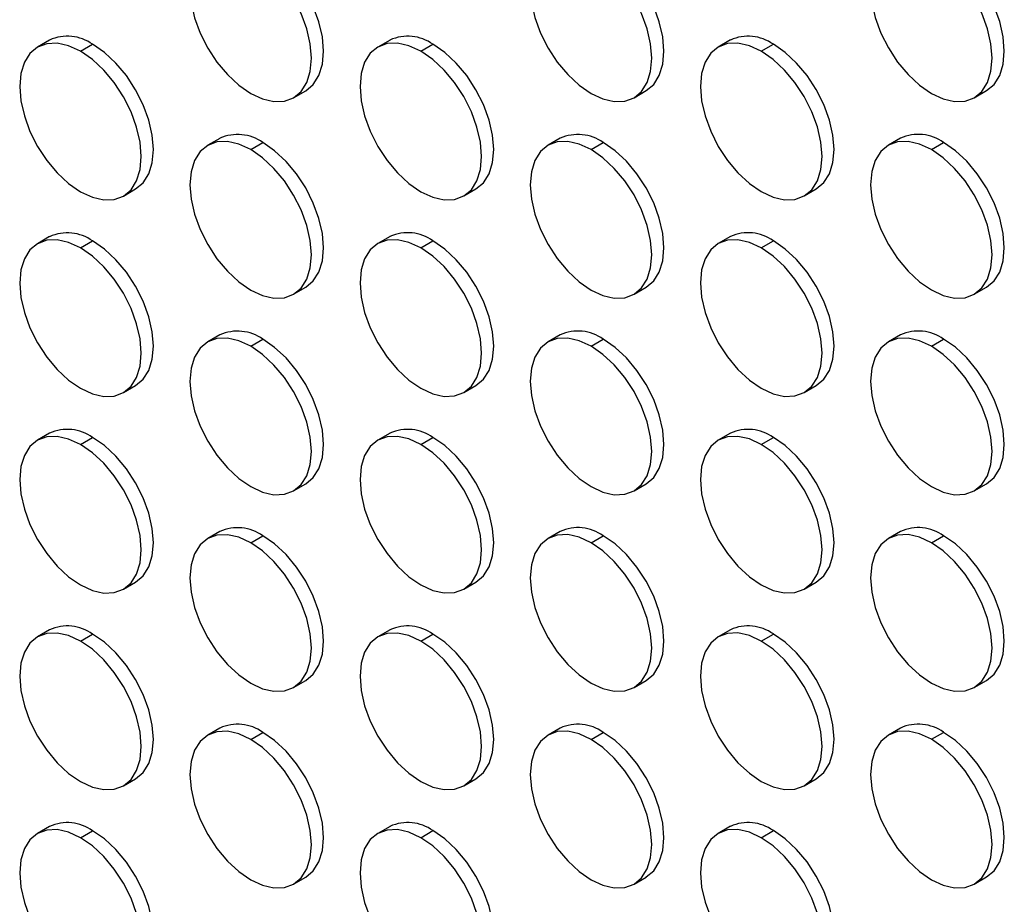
# Model space of a CAD drawing. Header units: millimetres. Extents: x 0 to 2794, y 0 to 2159.
# Tile 31 of 44: x 2306 to 2420, y 1506 to 1609. Entities that reach past the tile are written whole.
import ezdxf

# ---------------------------------------------------------------- set-up
doc = ezdxf.new("R2010")
doc.units = ezdxf.units.MM
doc.header["$LTSCALE"] = 10

msp = doc.modelspace()

# ---------------------------------------------------------------- linework, layer by layer
for p, q in [((2309.3, 1606.99), (2307.89, 1606.17)), ((2312.89, 1605.68), (2314.3, 1606.5)), ((2348.9, 1606.99), (2347.49, 1606.18)), ((2352.49, 1605.68), (2353.9, 1606.5)), ((2388.5, 1607), (2387.09, 1606.18)), ((2392.08, 1605.69), (2393.5, 1606.5)), ((2337.69, 1600.29), (2339.1, 1601.1)), ((2377.29, 1600.29), (2378.7, 1601.11)), ((2416.88, 1600.29), (2418.3, 1601.11)), ((2329.1, 1595.56), (2327.69, 1594.75)), ((2332.69, 1594.25), (2334.1, 1595.07)), ((2368.7, 1595.57), (2367.29, 1594.75)), ((2372.29, 1594.25), (2373.7, 1595.07)), ((2408.3, 1595.57), (2406.88, 1594.75)), ((2411.88, 1594.26), (2413.3, 1595.07)), ((2317.89, 1588.85), (2319.3, 1589.67)), ((2357.49, 1588.86), (2358.9, 1589.67)), ((2397.08, 1588.86), (2398.5, 1589.68)), ((2309.3, 1584.13), (2307.89, 1583.31)), ((2312.89, 1582.82), (2314.3, 1583.63)), ((2348.9, 1584.13), (2347.49, 1583.32)), ((2352.49, 1582.82), (2353.9, 1583.64)), ((2388.5, 1584.14), (2387.09, 1583.32)), ((2392.08, 1582.82), (2393.5, 1583.64)), ((2337.69, 1577.42), (2339.1, 1578.24)), ((2377.29, 1577.43), (2378.7, 1578.24)), ((2416.88, 1577.43), (2418.3, 1578.25)), ((2329.1, 1572.7), (2327.69, 1571.88)), ((2332.69, 1571.39), (2334.1, 1572.2)), ((2368.7, 1572.7), (2367.29, 1571.89)), ((2372.29, 1571.39), (2373.7, 1572.21)), ((2408.3, 1572.71), (2406.88, 1571.89)), ((2411.88, 1571.39), (2413.3, 1572.21)), ((2317.89, 1565.99), (2319.3, 1566.81)), ((2357.49, 1565.99), (2358.9, 1566.81)), ((2397.08, 1566), (2398.5, 1566.81)), ((2309.3, 1561.26), (2307.89, 1560.45)), ((2312.89, 1559.95), (2314.3, 1560.77)), ((2348.9, 1561.27), (2347.49, 1560.45)), ((2352.49, 1559.96), (2353.9, 1560.77)), ((2388.5, 1561.27), (2387.09, 1560.46)), ((2392.08, 1559.96), (2393.5, 1560.78)), ((2337.69, 1554.56), (2339.1, 1555.38)), ((2377.29, 1554.56), (2378.7, 1555.38)), ((2416.88, 1554.57), (2418.3, 1555.38)), ((2329.1, 1549.84), (2327.69, 1549.02)), ((2332.69, 1548.52), (2334.1, 1549.34)), ((2368.7, 1549.84), (2367.29, 1549.02)), ((2372.29, 1548.53), (2373.7, 1549.34)), ((2408.3, 1549.84), (2406.88, 1549.03)), ((2411.88, 1548.53), (2413.3, 1549.35)), ((2317.89, 1543.13), (2319.3, 1543.94)), ((2357.49, 1543.13), (2358.9, 1543.95)), ((2397.08, 1543.14), (2398.5, 1543.95)), ((2309.3, 1538.4), (2307.89, 1537.59)), ((2312.89, 1537.09), (2314.3, 1537.91)), ((2348.9, 1538.41), (2347.49, 1537.59)), ((2352.49, 1537.09), (2353.9, 1537.91)), ((2388.5, 1538.41), (2387.09, 1537.59)), ((2392.08, 1537.1), (2393.5, 1537.91)), ((2337.69, 1531.7), (2339.1, 1532.51)), ((2377.29, 1531.7), (2378.7, 1532.52)), ((2416.88, 1531.71), (2418.3, 1532.52)), ((2329.1, 1526.97), (2327.69, 1526.16)), ((2368.7, 1526.98), (2367.29, 1526.16)), ((2408.3, 1526.98), (2406.88, 1526.16)), ((2332.69, 1525.66), (2334.1, 1526.48)), ((2372.29, 1525.66), (2373.7, 1526.48)), ((2411.88, 1525.67), (2413.3, 1526.48)), ((2317.89, 1520.26), (2319.3, 1521.08)), ((2357.49, 1520.27), (2358.9, 1521.08)), ((2397.08, 1520.27), (2398.5, 1521.09)), ((2309.3, 1515.54), (2307.89, 1514.72)), ((2348.9, 1515.54), (2347.49, 1514.73)), ((2388.5, 1515.55), (2387.09, 1514.73)), ((2312.89, 1514.23), (2314.3, 1515.04)), ((2352.49, 1514.23), (2353.9, 1515.05)), ((2392.08, 1514.23), (2393.5, 1515.05)), ((2337.69, 1508.83), (2339.1, 1509.65)), ((2377.29, 1508.84), (2378.7, 1509.65)), ((2416.88, 1508.84), (2418.3, 1509.66))]:
    msp.add_line(p, q)
at = {"flags": 128}
for points in [[(2332.69, 1617.11), (2331.31, 1617.75), (2329.98, 1618.05), (2328.76, 1618), (2327.69, 1617.61), (2326.81, 1616.88), (2326.16, 1615.84), (2325.75, 1614.54), (2325.62, 1613.03), (2325.75, 1611.36), (2326.16, 1609.59), (2326.81, 1607.81), (2327.69, 1606.06), (2328.76, 1604.43), (2329.98, 1602.97), (2331.31, 1601.74), (2332.69, 1600.78)], [(2339.1, 1601.1), (2339.1, 1601.1), (2339.98, 1601.83), (2340.63, 1602.87), (2341.04, 1604.17), (2341.17, 1605.68), (2341.04, 1607.35), (2340.63, 1609.12), (2339.98, 1610.91), (2339.1, 1612.65), (2338.03, 1614.29), (2336.81, 1615.75), (2335.48, 1616.98), (2334.1, 1617.93)], [(2372.29, 1617.12), (2370.91, 1617.76), (2369.58, 1618.06), (2368.36, 1618.01), (2367.29, 1617.61), (2366.41, 1616.88), (2365.75, 1615.85), (2365.35, 1614.55), (2365.21, 1613.03), (2365.35, 1611.36), (2365.75, 1609.6), (2366.41, 1607.81), (2367.29, 1606.06), (2368.36, 1604.43), (2369.58, 1602.97), (2370.91, 1601.74), (2372.29, 1600.79)], [(2378.7, 1601.11), (2378.7, 1601.11), (2379.58, 1601.84), (2380.23, 1602.87), (2380.64, 1604.17), (2380.77, 1605.69), (2380.64, 1607.36), (2380.23, 1609.12), (2379.58, 1610.91), (2378.7, 1612.66), (2377.63, 1614.29), (2376.41, 1615.75), (2375.08, 1616.98), (2373.7, 1617.93)], [(2411.88, 1617.12), (2410.5, 1617.76), (2409.18, 1618.06), (2407.96, 1618.01), (2406.88, 1617.62), (2406, 1616.89), (2405.35, 1615.85), (2404.95, 1614.55), (2404.81, 1613.04), (2404.95, 1611.37), (2405.35, 1609.6), (2406, 1607.81), (2406.88, 1606.07), (2407.96, 1604.43), (2409.18, 1602.97), (2410.5, 1601.74), (2411.88, 1600.79)], [(2418.3, 1601.11), (2418.3, 1601.11), (2419.18, 1601.84), (2419.83, 1602.88), (2420.23, 1604.18), (2420.37, 1605.69), (2420.23, 1607.36), (2419.83, 1609.13), (2419.18, 1610.91), (2418.3, 1612.66), (2417.23, 1614.29), (2416, 1615.75), (2414.68, 1616.98), (2413.3, 1617.94)], [(2332.69, 1600.78), (2334.07, 1600.14), (2335.39, 1599.84), (2336.62, 1599.89), (2337.69, 1600.29), (2338.57, 1601.02), (2339.22, 1602.05), (2339.62, 1603.35), (2339.76, 1604.87), (2339.62, 1606.54), (2339.22, 1608.3), (2338.57, 1610.09), (2337.69, 1611.84), (2336.62, 1613.47), (2335.39, 1614.93), (2334.07, 1616.16), (2332.69, 1617.11)], [(2372.29, 1600.79), (2373.67, 1600.15), (2374.99, 1599.85), (2376.21, 1599.89), (2377.29, 1600.29), (2378.17, 1601.02), (2378.82, 1602.06), (2379.22, 1603.35), (2379.36, 1604.87), (2379.22, 1606.54), (2378.82, 1608.3), (2378.17, 1610.09), (2377.29, 1611.84), (2376.21, 1613.47), (2374.99, 1614.93), (2373.67, 1616.16), (2372.29, 1617.12)], [(2411.88, 1600.79), (2413.26, 1600.15), (2414.59, 1599.85), (2415.81, 1599.9), (2416.88, 1600.29), (2417.76, 1601.02), (2418.42, 1602.06), (2418.82, 1603.36), (2418.95, 1604.87), (2418.82, 1606.54), (2418.42, 1608.31), (2417.76, 1610.1), (2416.88, 1611.84), (2415.81, 1613.48), (2414.59, 1614.94), (2413.26, 1616.17), (2411.88, 1617.12)], [(2312.89, 1605.68), (2311.51, 1606.32), (2310.18, 1606.62), (2308.96, 1606.57), (2307.89, 1606.17), (2307.01, 1605.44), (2306.36, 1604.41), (2305.95, 1603.11), (2305.82, 1601.6), (2305.95, 1599.92), (2306.36, 1598.16), (2307.01, 1596.37), (2307.89, 1594.63), (2308.96, 1592.99), (2310.18, 1591.53), (2311.51, 1590.3), (2312.89, 1589.35)], [(2319.3, 1589.67), (2319.3, 1589.67), (2320.18, 1590.4), (2320.84, 1591.43), (2321.24, 1592.73), (2321.37, 1594.25), (2321.24, 1595.92), (2320.84, 1597.68), (2320.18, 1599.47), (2319.3, 1601.22), (2318.23, 1602.85), (2317.01, 1604.31), (2315.68, 1605.54), (2314.3, 1606.5)], [(2352.49, 1605.68), (2351.11, 1606.32), (2349.78, 1606.62), (2348.56, 1606.58), (2347.49, 1606.18), (2346.61, 1605.45), (2345.95, 1604.41), (2345.55, 1603.11), (2345.42, 1601.6), (2345.55, 1599.93), (2345.95, 1598.16), (2346.61, 1596.38), (2347.49, 1594.63), (2348.56, 1593), (2349.78, 1591.54), (2351.11, 1590.31), (2352.49, 1589.35)], [(2358.9, 1589.67), (2358.9, 1589.67), (2359.78, 1590.4), (2360.43, 1591.44), (2360.84, 1592.74), (2360.97, 1594.25), (2360.84, 1595.92), (2360.43, 1597.69), (2359.78, 1599.48), (2358.9, 1601.22), (2357.83, 1602.86), (2356.61, 1604.32), (2355.28, 1605.55), (2353.9, 1606.5)], [(2392.08, 1605.69), (2390.71, 1606.33), (2389.38, 1606.63), (2388.16, 1606.58), (2387.08, 1606.18), (2386.21, 1605.45), (2385.55, 1604.42), (2385.15, 1603.12), (2385.01, 1601.6), (2385.15, 1599.93), (2385.55, 1598.17), (2386.21, 1596.38), (2387.08, 1594.63), (2388.16, 1593), (2389.38, 1591.54), (2390.71, 1590.31), (2392.08, 1589.36)], [(2398.5, 1589.68), (2398.5, 1589.68), (2399.38, 1590.41), (2400.03, 1591.44), (2400.43, 1592.74), (2400.57, 1594.26), (2400.43, 1595.93), (2400.03, 1597.69), (2399.38, 1599.48), (2398.5, 1601.23), (2397.43, 1602.86), (2396.21, 1604.32), (2394.88, 1605.55), (2393.5, 1606.5)], [(2312.89, 1589.35), (2314.27, 1588.71), (2315.59, 1588.41), (2316.82, 1588.46), (2317.89, 1588.85), (2318.77, 1589.58), (2319.42, 1590.62), (2319.82, 1591.92), (2319.96, 1593.43), (2319.82, 1595.1), (2319.42, 1596.87), (2318.77, 1598.66), (2317.89, 1600.4), (2316.82, 1602.04), (2315.59, 1603.5), (2314.27, 1604.73), (2312.89, 1605.68)], [(2352.49, 1589.35), (2353.87, 1588.71), (2355.19, 1588.41), (2356.42, 1588.46), (2357.49, 1588.86), (2358.37, 1589.59), (2359.02, 1590.62), (2359.42, 1591.92), (2359.56, 1593.44), (2359.42, 1595.11), (2359.02, 1596.87), (2358.37, 1598.66), (2357.49, 1600.41), (2356.42, 1602.04), (2355.19, 1603.5), (2353.87, 1604.73), (2352.49, 1605.68)], [(2392.08, 1589.36), (2393.46, 1588.72), (2394.79, 1588.42), (2396.01, 1588.46), (2397.08, 1588.86), (2397.96, 1589.59), (2398.62, 1590.63), (2399.02, 1591.93), (2399.16, 1593.44), (2399.02, 1595.11), (2398.62, 1596.88), (2397.96, 1598.66), (2397.08, 1600.41), (2396.01, 1602.04), (2394.79, 1603.5), (2393.46, 1604.73), (2392.08, 1605.69)], [(2332.69, 1594.25), (2331.31, 1594.89), (2329.98, 1595.19), (2328.76, 1595.14), (2327.69, 1594.74), (2326.81, 1594.02), (2326.16, 1592.98), (2325.75, 1591.68), (2325.62, 1590.17), (2325.75, 1588.5), (2326.16, 1586.73), (2326.81, 1584.94), (2327.69, 1583.2), (2328.76, 1581.56), (2329.98, 1580.1), (2331.31, 1578.87), (2332.69, 1577.92)], [(2339.1, 1578.24), (2339.1, 1578.24), (2339.98, 1578.97), (2340.63, 1580), (2341.04, 1581.3), (2341.17, 1582.82), (2341.04, 1584.49), (2340.63, 1586.25), (2339.98, 1588.04), (2339.1, 1589.79), (2338.03, 1591.42), (2336.81, 1592.88), (2335.48, 1594.11), (2334.1, 1595.07)], [(2372.29, 1594.25), (2370.91, 1594.89), (2369.58, 1595.19), (2368.36, 1595.15), (2367.29, 1594.75), (2366.41, 1594.02), (2365.75, 1592.98), (2365.35, 1591.68), (2365.21, 1590.17), (2365.35, 1588.5), (2365.75, 1586.73), (2366.41, 1584.95), (2367.29, 1583.2), (2368.36, 1581.57), (2369.58, 1580.11), (2370.91, 1578.88), (2372.29, 1577.92)], [(2378.7, 1578.24), (2378.7, 1578.24), (2379.58, 1578.97), (2380.23, 1580.01), (2380.64, 1581.31), (2380.77, 1582.82), (2380.64, 1584.49), (2380.23, 1586.26), (2379.58, 1588.05), (2378.7, 1589.79), (2377.63, 1591.43), (2376.41, 1592.89), (2375.08, 1594.12), (2373.7, 1595.07)], [(2411.88, 1594.26), (2410.5, 1594.9), (2409.18, 1595.2), (2407.96, 1595.15), (2406.88, 1594.75), (2406, 1594.02), (2405.35, 1592.99), (2404.95, 1591.69), (2404.81, 1590.17), (2404.95, 1588.5), (2405.35, 1586.74), (2406, 1584.95), (2406.88, 1583.2), (2407.96, 1581.57), (2409.18, 1580.11), (2410.5, 1578.88), (2411.88, 1577.93)], [(2418.3, 1578.25), (2418.3, 1578.25), (2419.18, 1578.98), (2419.83, 1580.01), (2420.23, 1581.31), (2420.37, 1582.83), (2420.23, 1584.5), (2419.83, 1586.26), (2419.18, 1588.05), (2418.3, 1589.8), (2417.23, 1591.43), (2416, 1592.89), (2414.68, 1594.12), (2413.3, 1595.07)], [(2332.69, 1577.92), (2334.07, 1577.28), (2335.39, 1576.98), (2336.62, 1577.03), (2337.69, 1577.42), (2338.57, 1578.15), (2339.22, 1579.19), (2339.62, 1580.49), (2339.76, 1582), (2339.62, 1583.67), (2339.22, 1585.44), (2338.57, 1587.23), (2337.69, 1588.97), (2336.62, 1590.61), (2335.39, 1592.07), (2334.07, 1593.3), (2332.69, 1594.25)], [(2372.29, 1577.92), (2373.67, 1577.28), (2374.99, 1576.98), (2376.21, 1577.03), (2377.29, 1577.43), (2378.17, 1578.16), (2378.82, 1579.19), (2379.22, 1580.49), (2379.36, 1582.01), (2379.22, 1583.68), (2378.82, 1585.44), (2378.17, 1587.23), (2377.29, 1588.98), (2376.21, 1590.61), (2374.99, 1592.07), (2373.67, 1593.3), (2372.29, 1594.25)], [(2411.88, 1577.93), (2413.26, 1577.29), (2414.59, 1576.99), (2415.81, 1577.03), (2416.88, 1577.43), (2417.76, 1578.16), (2418.42, 1579.2), (2418.82, 1580.5), (2418.95, 1582.01), (2418.82, 1583.68), (2418.42, 1585.45), (2417.76, 1587.23), (2416.88, 1588.98), (2415.81, 1590.61), (2414.59, 1592.07), (2413.26, 1593.3), (2411.88, 1594.26)], [(2312.89, 1582.82), (2311.51, 1583.46), (2310.18, 1583.76), (2308.96, 1583.71), (2307.89, 1583.31), (2307.01, 1582.58), (2306.36, 1581.55), (2305.95, 1580.25), (2305.82, 1578.73), (2305.95, 1577.06), (2306.36, 1575.3), (2307.01, 1573.51), (2307.89, 1571.76), (2308.96, 1570.13), (2310.18, 1568.67), (2311.51, 1567.44), (2312.89, 1566.49)], [(2319.3, 1566.81), (2319.3, 1566.81), (2320.18, 1567.54), (2320.84, 1568.57), (2321.24, 1569.87), (2321.37, 1571.39), (2321.24, 1573.06), (2320.84, 1574.82), (2320.18, 1576.61), (2319.3, 1578.35), (2318.23, 1579.99), (2317.01, 1581.45), (2315.68, 1582.68), (2314.3, 1583.63)], [(2352.49, 1582.82), (2351.11, 1583.46), (2349.78, 1583.76), (2348.56, 1583.71), (2347.49, 1583.32), (2346.61, 1582.59), (2345.95, 1581.55), (2345.55, 1580.25), (2345.42, 1578.74), (2345.55, 1577.07), (2345.95, 1575.3), (2346.61, 1573.51), (2347.49, 1571.77), (2348.56, 1570.13), (2349.78, 1568.67), (2351.11, 1567.44), (2352.49, 1566.49)], [(2358.9, 1566.81), (2358.9, 1566.81), (2359.78, 1567.54), (2360.43, 1568.58), (2360.84, 1569.87), (2360.97, 1571.39), (2360.84, 1573.06), (2360.43, 1574.82), (2359.78, 1576.61), (2358.9, 1578.36), (2357.83, 1579.99), (2356.61, 1581.45), (2355.28, 1582.68), (2353.9, 1583.64)], [(2392.08, 1582.82), (2390.71, 1583.46), (2389.38, 1583.76), (2388.16, 1583.72), (2387.08, 1583.32), (2386.21, 1582.59), (2385.55, 1581.55), (2385.15, 1580.26), (2385.01, 1578.74), (2385.15, 1577.07), (2385.55, 1575.31), (2386.21, 1573.52), (2387.08, 1571.77), (2388.16, 1570.14), (2389.38, 1568.68), (2390.71, 1567.45), (2392.08, 1566.49)], [(2398.5, 1566.81), (2398.5, 1566.81), (2399.38, 1567.54), (2400.03, 1568.58), (2400.43, 1569.88), (2400.57, 1571.39), (2400.43, 1573.06), (2400.03, 1574.83), (2399.38, 1576.62), (2398.5, 1578.36), (2397.43, 1580), (2396.21, 1581.46), (2394.88, 1582.69), (2393.5, 1583.64)], [(2312.89, 1566.49), (2314.27, 1565.85), (2315.59, 1565.55), (2316.82, 1565.59), (2317.89, 1565.99), (2318.77, 1566.72), (2319.42, 1567.76), (2319.82, 1569.05), (2319.96, 1570.57), (2319.82, 1572.24), (2319.42, 1574), (2318.77, 1575.79), (2317.89, 1577.54), (2316.82, 1579.17), (2315.59, 1580.63), (2314.27, 1581.86), (2312.89, 1582.82)], [(2352.49, 1566.49), (2353.87, 1565.85), (2355.19, 1565.55), (2356.42, 1565.6), (2357.49, 1565.99), (2358.37, 1566.72), (2359.02, 1567.76), (2359.42, 1569.06), (2359.56, 1570.57), (2359.42, 1572.24), (2359.02, 1574.01), (2358.37, 1575.8), (2357.49, 1577.54), (2356.42, 1579.18), (2355.19, 1580.64), (2353.87, 1581.87), (2352.49, 1582.82)], [(2392.08, 1566.49), (2393.46, 1565.85), (2394.79, 1565.55), (2396.01, 1565.6), (2397.08, 1566), (2397.96, 1566.73), (2398.62, 1567.76), (2399.02, 1569.06), (2399.16, 1570.58), (2399.02, 1572.25), (2398.62, 1574.01), (2397.96, 1575.8), (2397.08, 1577.55), (2396.01, 1579.18), (2394.79, 1580.64), (2393.46, 1581.87), (2392.08, 1582.82)], [(2332.69, 1571.39), (2331.31, 1572.03), (2329.98, 1572.33), (2328.76, 1572.28), (2327.69, 1571.88), (2326.81, 1571.15), (2326.16, 1570.12), (2325.75, 1568.82), (2325.62, 1567.3), (2325.75, 1565.63), (2326.16, 1563.87), (2326.81, 1562.08), (2327.69, 1560.33), (2328.76, 1558.7), (2329.98, 1557.24), (2331.31, 1556.01), (2332.69, 1555.06)], [(2339.1, 1555.38), (2339.1, 1555.38), (2339.98, 1556.11), (2340.63, 1557.14), (2341.04, 1558.44), (2341.17, 1559.96), (2341.04, 1561.63), (2340.63, 1563.39), (2339.98, 1565.18), (2339.1, 1566.93), (2338.03, 1568.56), (2336.81, 1570.02), (2335.48, 1571.25), (2334.1, 1572.2)], [(2372.29, 1571.39), (2370.91, 1572.03), (2369.58, 1572.33), (2368.36, 1572.28), (2367.29, 1571.89), (2366.41, 1571.16), (2365.75, 1570.12), (2365.35, 1568.82), (2365.21, 1567.31), (2365.35, 1565.64), (2365.75, 1563.87), (2366.41, 1562.08), (2367.29, 1560.34), (2368.36, 1558.7), (2369.58, 1557.24), (2370.91, 1556.01), (2372.29, 1555.06)], [(2378.7, 1555.38), (2378.7, 1555.38), (2379.58, 1556.11), (2380.23, 1557.15), (2380.64, 1558.45), (2380.77, 1559.96), (2380.64, 1561.63), (2380.23, 1563.4), (2379.58, 1565.18), (2378.7, 1566.93), (2377.63, 1568.56), (2376.41, 1570.02), (2375.08, 1571.25), (2373.7, 1572.21)], [(2411.88, 1571.39), (2410.5, 1572.03), (2409.18, 1572.33), (2407.96, 1572.29), (2406.88, 1571.89), (2406, 1571.16), (2405.35, 1570.13), (2404.95, 1568.83), (2404.81, 1567.31), (2404.95, 1565.64), (2405.35, 1563.88), (2406, 1562.09), (2406.88, 1560.34), (2407.96, 1558.71), (2409.18, 1557.25), (2410.5, 1556.02), (2411.88, 1555.06)], [(2418.3, 1555.38), (2418.3, 1555.39), (2419.18, 1556.11), (2419.83, 1557.15), (2420.23, 1558.45), (2420.37, 1559.96), (2420.23, 1561.63), (2419.83, 1563.4), (2419.18, 1565.19), (2418.3, 1566.93), (2417.23, 1568.57), (2416, 1570.03), (2414.68, 1571.26), (2413.3, 1572.21)], [(2332.69, 1555.06), (2334.07, 1554.42), (2335.39, 1554.12), (2336.62, 1554.16), (2337.69, 1554.56), (2338.57, 1555.29), (2339.22, 1556.33), (2339.62, 1557.62), (2339.76, 1559.14), (2339.62, 1560.81), (2339.22, 1562.57), (2338.57, 1564.36), (2337.69, 1566.11), (2336.62, 1567.74), (2335.39, 1569.2), (2334.07, 1570.43), (2332.69, 1571.39)], [(2372.29, 1555.06), (2373.67, 1554.42), (2374.99, 1554.12), (2376.21, 1554.17), (2377.29, 1554.56), (2378.17, 1555.29), (2378.82, 1556.33), (2379.22, 1557.63), (2379.36, 1559.14), (2379.22, 1560.81), (2378.82, 1562.58), (2378.17, 1564.37), (2377.29, 1566.11), (2376.21, 1567.75), (2374.99, 1569.21), (2373.67, 1570.44), (2372.29, 1571.39)], [(2411.88, 1555.06), (2413.26, 1554.42), (2414.59, 1554.12), (2415.81, 1554.17), (2416.88, 1554.57), (2417.76, 1555.3), (2418.42, 1556.33), (2418.82, 1557.63), (2418.95, 1559.15), (2418.82, 1560.82), (2418.42, 1562.58), (2417.76, 1564.37), (2416.88, 1566.12), (2415.81, 1567.75), (2414.59, 1569.21), (2413.26, 1570.44), (2411.88, 1571.39)], [(2312.89, 1559.95), (2311.51, 1560.59), (2310.18, 1560.89), (2308.96, 1560.85), (2307.89, 1560.45), (2307.01, 1559.72), (2306.36, 1558.68), (2305.95, 1557.38), (2305.82, 1555.87), (2305.95, 1554.2), (2306.36, 1552.43), (2307.01, 1550.65), (2307.89, 1548.9), (2308.96, 1547.27), (2310.18, 1545.81), (2311.51, 1544.58), (2312.89, 1543.62)], [(2319.3, 1543.94), (2319.3, 1543.94), (2320.18, 1544.67), (2320.84, 1545.71), (2321.24, 1547.01), (2321.37, 1548.52), (2321.24, 1550.19), (2320.84, 1551.96), (2320.18, 1553.75), (2319.3, 1555.49), (2318.23, 1557.13), (2317.01, 1558.59), (2315.68, 1559.82), (2314.3, 1560.77)], [(2352.49, 1559.96), (2351.11, 1560.6), (2349.78, 1560.9), (2348.56, 1560.85), (2347.49, 1560.45), (2346.61, 1559.72), (2345.95, 1558.69), (2345.55, 1557.39), (2345.42, 1555.87), (2345.55, 1554.2), (2345.95, 1552.44), (2346.61, 1550.65), (2347.49, 1548.9), (2348.56, 1547.27), (2349.78, 1545.81), (2351.11, 1544.58), (2352.49, 1543.63)], [(2358.9, 1543.95), (2358.9, 1543.95), (2359.78, 1544.68), (2360.43, 1545.71), (2360.84, 1547.01), (2360.97, 1548.53), (2360.84, 1550.2), (2360.43, 1551.96), (2359.78, 1553.75), (2358.9, 1555.5), (2357.83, 1557.13), (2356.61, 1558.59), (2355.28, 1559.82), (2353.9, 1560.77)], [(2392.08, 1559.96), (2390.71, 1560.6), (2389.38, 1560.9), (2388.16, 1560.85), (2387.08, 1560.46), (2386.21, 1559.73), (2385.55, 1558.69), (2385.15, 1557.39), (2385.01, 1555.88), (2385.15, 1554.21), (2385.55, 1552.44), (2386.21, 1550.65), (2387.08, 1548.91), (2388.16, 1547.27), (2389.38, 1545.81), (2390.71, 1544.58), (2392.08, 1543.63)], [(2398.5, 1543.95), (2398.5, 1543.95), (2399.38, 1544.68), (2400.03, 1545.72), (2400.43, 1547.02), (2400.57, 1548.53), (2400.43, 1550.2), (2400.03, 1551.97), (2399.38, 1553.75), (2398.5, 1555.5), (2397.43, 1557.13), (2396.21, 1558.59), (2394.88, 1559.82), (2393.5, 1560.78)], [(2312.89, 1543.62), (2314.27, 1542.98), (2315.59, 1542.68), (2316.82, 1542.73), (2317.89, 1543.13), (2318.77, 1543.86), (2319.42, 1544.89), (2319.82, 1546.19), (2319.96, 1547.71), (2319.82, 1549.38), (2319.42, 1551.14), (2318.77, 1552.93), (2317.89, 1554.68), (2316.82, 1556.31), (2315.59, 1557.77), (2314.27, 1559), (2312.89, 1559.95)], [(2352.49, 1543.63), (2353.87, 1542.99), (2355.19, 1542.69), (2356.42, 1542.73), (2357.49, 1543.13), (2358.37, 1543.86), (2359.02, 1544.9), (2359.42, 1546.2), (2359.56, 1547.71), (2359.42, 1549.38), (2359.02, 1551.15), (2358.37, 1552.93), (2357.49, 1554.68), (2356.42, 1556.31), (2355.19, 1557.77), (2353.87, 1559), (2352.49, 1559.96)], [(2392.08, 1543.63), (2393.46, 1542.99), (2394.79, 1542.69), (2396.01, 1542.74), (2397.08, 1543.14), (2397.96, 1543.86), (2398.62, 1544.9), (2399.02, 1546.2), (2399.16, 1547.71), (2399.02, 1549.38), (2398.62, 1551.15), (2397.96, 1552.94), (2397.08, 1554.68), (2396.01, 1556.32), (2394.79, 1557.78), (2393.46, 1559.01), (2392.08, 1559.96)], [(2332.69, 1548.52), (2331.31, 1549.16), (2329.98, 1549.46), (2328.76, 1549.42), (2327.69, 1549.02), (2326.81, 1548.29), (2326.16, 1547.25), (2325.75, 1545.95), (2325.62, 1544.44), (2325.75, 1542.77), (2326.16, 1541), (2326.81, 1539.22), (2327.69, 1537.47), (2328.76, 1535.84), (2329.98, 1534.38), (2331.31, 1533.15), (2332.69, 1532.19)], [(2339.1, 1532.51), (2339.1, 1532.51), (2339.98, 1533.24), (2340.63, 1534.28), (2341.04, 1535.58), (2341.17, 1537.09), (2341.04, 1538.76), (2340.63, 1540.53), (2339.98, 1542.32), (2339.1, 1544.06), (2338.03, 1545.7), (2336.81, 1547.16), (2335.48, 1548.39), (2334.1, 1549.34)], [(2372.29, 1548.53), (2370.91, 1549.17), (2369.58, 1549.47), (2368.36, 1549.42), (2367.29, 1549.02), (2366.41, 1548.29), (2365.75, 1547.26), (2365.35, 1545.96), (2365.21, 1544.44), (2365.35, 1542.77), (2365.75, 1541.01), (2366.41, 1539.22), (2367.29, 1537.47), (2368.36, 1535.84), (2369.58, 1534.38), (2370.91, 1533.15), (2372.29, 1532.2)], [(2378.7, 1532.52), (2378.7, 1532.52), (2379.58, 1533.25), (2380.23, 1534.28), (2380.64, 1535.58), (2380.77, 1537.1), (2380.64, 1538.77), (2380.23, 1540.53), (2379.58, 1542.32), (2378.7, 1544.07), (2377.63, 1545.7), (2376.41, 1547.16), (2375.08, 1548.39), (2373.7, 1549.34)], [(2411.88, 1548.53), (2410.5, 1549.17), (2409.18, 1549.47), (2407.96, 1549.42), (2406.88, 1549.03), (2406, 1548.3), (2405.35, 1547.26), (2404.95, 1545.96), (2404.81, 1544.45), (2404.95, 1542.78), (2405.35, 1541.01), (2406, 1539.22), (2406.88, 1537.48), (2407.96, 1535.84), (2409.18, 1534.38), (2410.5, 1533.15), (2411.88, 1532.2)], [(2418.3, 1532.52), (2418.3, 1532.52), (2419.18, 1533.25), (2419.83, 1534.29), (2420.23, 1535.59), (2420.37, 1537.1), (2420.23, 1538.77), (2419.83, 1540.54), (2419.18, 1542.32), (2418.3, 1544.07), (2417.23, 1545.7), (2416, 1547.16), (2414.68, 1548.39), (2413.3, 1549.35)], [(2332.69, 1532.19), (2334.07, 1531.55), (2335.39, 1531.25), (2336.62, 1531.3), (2337.69, 1531.7), (2338.57, 1532.43), (2339.22, 1533.46), (2339.62, 1534.76), (2339.76, 1536.28), (2339.62, 1537.95), (2339.22, 1539.71), (2338.57, 1541.5), (2337.69, 1543.25), (2336.62, 1544.88), (2335.39, 1546.34), (2334.07, 1547.57), (2332.69, 1548.52)], [(2372.29, 1532.2), (2373.67, 1531.56), (2374.99, 1531.26), (2376.21, 1531.3), (2377.29, 1531.7), (2378.17, 1532.43), (2378.82, 1533.47), (2379.22, 1534.77), (2379.36, 1536.28), (2379.22, 1537.95), (2378.82, 1539.72), (2378.17, 1541.5), (2377.29, 1543.25), (2376.21, 1544.88), (2374.99, 1546.34), (2373.67, 1547.57), (2372.29, 1548.53)], [(2411.88, 1532.2), (2413.26, 1531.56), (2414.59, 1531.26), (2415.81, 1531.31), (2416.88, 1531.71), (2417.76, 1532.44), (2418.42, 1533.47), (2418.82, 1534.77), (2418.95, 1536.28), (2418.82, 1537.96), (2418.42, 1539.72), (2417.76, 1541.51), (2416.88, 1543.25), (2415.81, 1544.89), (2414.59, 1546.35), (2413.26, 1547.58), (2411.88, 1548.53)], [(2312.89, 1537.09), (2311.51, 1537.73), (2310.18, 1538.03), (2308.96, 1537.98), (2307.89, 1537.59), (2307.01, 1536.86), (2306.36, 1535.82), (2305.95, 1534.52), (2305.82, 1533.01), (2305.95, 1531.34), (2306.36, 1529.57), (2307.01, 1527.78), (2307.89, 1526.04), (2308.96, 1524.4), (2310.18, 1522.94), (2311.51, 1521.71), (2312.89, 1520.76)], [(2319.3, 1521.08), (2319.3, 1521.08), (2320.18, 1521.81), (2320.84, 1522.85), (2321.24, 1524.14), (2321.37, 1525.66), (2321.24, 1527.33), (2320.84, 1529.09), (2320.18, 1530.88), (2319.3, 1532.63), (2318.23, 1534.26), (2317.01, 1535.72), (2315.68, 1536.95), (2314.3, 1537.91)], [(2352.49, 1537.09), (2351.11, 1537.73), (2349.78, 1538.03), (2348.56, 1537.99), (2347.49, 1537.59), (2346.61, 1536.86), (2345.95, 1535.82), (2345.55, 1534.53), (2345.42, 1533.01), (2345.55, 1531.34), (2345.95, 1529.58), (2346.61, 1527.79), (2347.49, 1526.04), (2348.56, 1524.41), (2349.78, 1522.95), (2351.11, 1521.72), (2352.49, 1520.76)], [(2358.9, 1521.08), (2358.9, 1521.08), (2359.78, 1521.81), (2360.43, 1522.85), (2360.84, 1524.15), (2360.97, 1525.66), (2360.84, 1527.33), (2360.43, 1529.1), (2359.78, 1530.89), (2358.9, 1532.63), (2357.83, 1534.27), (2356.61, 1535.73), (2355.28, 1536.96), (2353.9, 1537.91)], [(2392.08, 1537.1), (2390.71, 1537.74), (2389.38, 1538.04), (2388.16, 1537.99), (2387.08, 1537.59), (2386.21, 1536.86), (2385.55, 1535.83), (2385.15, 1534.53), (2385.01, 1533.01), (2385.15, 1531.34), (2385.55, 1529.58), (2386.21, 1527.79), (2387.08, 1526.04), (2388.16, 1524.41), (2389.38, 1522.95), (2390.71, 1521.72), (2392.08, 1520.77)], [(2398.5, 1521.09), (2398.5, 1521.09), (2399.38, 1521.82), (2400.03, 1522.85), (2400.43, 1524.15), (2400.57, 1525.67), (2400.43, 1527.34), (2400.03, 1529.1), (2399.38, 1530.89), (2398.5, 1532.64), (2397.43, 1534.27), (2396.21, 1535.73), (2394.88, 1536.96), (2393.5, 1537.91)], [(2312.89, 1520.76), (2314.27, 1520.12), (2315.59, 1519.82), (2316.82, 1519.87), (2317.89, 1520.26), (2318.77, 1520.99), (2319.42, 1522.03), (2319.82, 1523.33), (2319.96, 1524.84), (2319.82, 1526.51), (2319.42, 1528.28), (2318.77, 1530.07), (2317.89, 1531.81), (2316.82, 1533.45), (2315.59, 1534.91), (2314.27, 1536.14), (2312.89, 1537.09)], [(2352.49, 1520.76), (2353.87, 1520.12), (2355.19, 1519.82), (2356.42, 1519.87), (2357.49, 1520.27), (2358.37, 1521), (2359.02, 1522.03), (2359.42, 1523.33), (2359.56, 1524.85), (2359.42, 1526.52), (2359.02, 1528.28), (2358.37, 1530.07), (2357.49, 1531.82), (2356.42, 1533.45), (2355.19, 1534.91), (2353.87, 1536.14), (2352.49, 1537.09)], [(2392.08, 1520.77), (2393.46, 1520.13), (2394.79, 1519.83), (2396.01, 1519.88), (2397.08, 1520.27), (2397.96, 1521), (2398.62, 1522.04), (2399.02, 1523.34), (2399.16, 1524.85), (2399.02, 1526.52), (2398.62, 1528.29), (2397.96, 1530.07), (2397.08, 1531.82), (2396.01, 1533.45), (2394.79, 1534.91), (2393.46, 1536.14), (2392.08, 1537.1)], [(2332.69, 1525.66), (2331.31, 1526.3), (2329.98, 1526.6), (2328.76, 1526.55), (2327.69, 1526.16), (2326.81, 1525.43), (2326.16, 1524.39), (2325.75, 1523.09), (2325.62, 1521.58), (2325.75, 1519.91), (2326.16, 1518.14), (2326.81, 1516.35), (2327.69, 1514.61), (2328.76, 1512.97), (2329.98, 1511.51), (2331.31, 1510.28), (2332.69, 1509.33)], [(2339.1, 1509.65), (2339.1, 1509.65), (2339.98, 1510.38), (2340.63, 1511.42), (2341.04, 1512.72), (2341.17, 1514.23), (2341.04, 1515.9), (2340.63, 1517.67), (2339.98, 1519.45), (2339.1, 1521.2), (2338.03, 1522.83), (2336.81, 1524.29), (2335.48, 1525.52), (2334.1, 1526.48)], [(2372.29, 1525.66), (2370.91, 1526.3), (2369.58, 1526.6), (2368.36, 1526.56), (2367.29, 1526.16), (2366.41, 1525.43), (2365.75, 1524.39), (2365.35, 1523.1), (2365.21, 1521.58), (2365.35, 1519.91), (2365.75, 1518.15), (2366.41, 1516.36), (2367.29, 1514.61), (2368.36, 1512.98), (2369.58, 1511.52), (2370.91, 1510.29), (2372.29, 1509.33)], [(2378.7, 1509.65), (2378.7, 1509.66), (2379.58, 1510.38), (2380.23, 1511.42), (2380.64, 1512.72), (2380.77, 1514.23), (2380.64, 1515.9), (2380.23, 1517.67), (2379.58, 1519.46), (2378.7, 1521.2), (2377.63, 1522.84), (2376.41, 1524.3), (2375.08, 1525.53), (2373.7, 1526.48)], [(2411.88, 1525.67), (2410.5, 1526.31), (2409.18, 1526.61), (2407.96, 1526.56), (2406.88, 1526.16), (2406, 1525.43), (2405.35, 1524.4), (2404.95, 1523.1), (2404.81, 1521.58), (2404.95, 1519.91), (2405.35, 1518.15), (2406, 1516.36), (2406.88, 1514.62), (2407.96, 1512.98), (2409.18, 1511.52), (2410.5, 1510.29), (2411.88, 1509.34)], [(2418.3, 1509.66), (2418.3, 1509.66), (2419.18, 1510.39), (2419.83, 1511.42), (2420.23, 1512.72), (2420.37, 1514.24), (2420.23, 1515.91), (2419.83, 1517.67), (2419.18, 1519.46), (2418.3, 1521.21), (2417.23, 1522.84), (2416, 1524.3), (2414.68, 1525.53), (2413.3, 1526.48)], [(2332.69, 1509.33), (2334.07, 1508.69), (2335.39, 1508.39), (2336.62, 1508.44), (2337.69, 1508.83), (2338.57, 1509.56), (2339.22, 1510.6), (2339.62, 1511.9), (2339.76, 1513.41), (2339.62, 1515.08), (2339.22, 1516.85), (2338.57, 1518.64), (2337.69, 1520.38), (2336.62, 1522.02), (2335.39, 1523.48), (2334.07, 1524.71), (2332.69, 1525.66)], [(2372.29, 1509.33), (2373.67, 1508.69), (2374.99, 1508.39), (2376.21, 1508.44), (2377.29, 1508.84), (2378.17, 1509.57), (2378.82, 1510.6), (2379.22, 1511.9), (2379.36, 1513.42), (2379.22, 1515.09), (2378.82, 1516.85), (2378.17, 1518.64), (2377.29, 1520.39), (2376.21, 1522.02), (2374.99, 1523.48), (2373.67, 1524.71), (2372.29, 1525.66)], [(2411.88, 1509.34), (2413.26, 1508.7), (2414.59, 1508.4), (2415.81, 1508.45), (2416.88, 1508.84), (2417.76, 1509.57), (2418.42, 1510.61), (2418.82, 1511.91), (2418.95, 1513.42), (2418.82, 1515.09), (2418.42, 1516.86), (2417.76, 1518.64), (2416.88, 1520.39), (2415.81, 1522.02), (2414.59, 1523.48), (2413.26, 1524.71), (2411.88, 1525.67)], [(2312.89, 1514.23), (2311.51, 1514.87), (2310.18, 1515.17), (2308.96, 1515.12), (2307.89, 1514.72), (2307.01, 1513.99), (2306.36, 1512.96), (2305.95, 1511.66), (2305.82, 1510.14), (2305.95, 1508.47), (2306.36, 1506.71), (2307.01, 1504.92), (2307.89, 1503.17), (2308.96, 1501.54), (2310.18, 1500.08), (2311.51, 1498.85), (2312.89, 1497.9)], [(2319.3, 1498.22), (2319.3, 1498.22), (2320.18, 1498.95), (2320.84, 1499.98), (2321.24, 1501.28), (2321.37, 1502.8), (2321.24, 1504.47), (2320.84, 1506.23), (2320.18, 1508.02), (2319.3, 1509.77), (2318.23, 1511.4), (2317.01, 1512.86), (2315.68, 1514.09), (2314.3, 1515.04)], [(2352.49, 1514.23), (2351.11, 1514.87), (2349.78, 1515.17), (2348.56, 1515.12), (2347.49, 1514.73), (2346.61, 1514), (2345.95, 1512.96), (2345.55, 1511.66), (2345.42, 1510.15), (2345.55, 1508.48), (2345.95, 1506.71), (2346.61, 1504.92), (2347.49, 1503.18), (2348.56, 1501.54), (2349.78, 1500.08), (2351.11, 1498.85), (2352.49, 1497.9)], [(2358.9, 1498.22), (2358.9, 1498.22), (2359.78, 1498.95), (2360.43, 1499.99), (2360.84, 1501.29), (2360.97, 1502.8), (2360.84, 1504.47), (2360.43, 1506.24), (2359.78, 1508.02), (2358.9, 1509.77), (2357.83, 1511.4), (2356.61, 1512.86), (2355.28, 1514.09), (2353.9, 1515.05)], [(2392.08, 1514.23), (2390.71, 1514.87), (2389.38, 1515.18), (2388.16, 1515.13), (2387.08, 1514.73), (2386.21, 1514), (2385.55, 1512.97), (2385.15, 1511.67), (2385.01, 1510.15), (2385.15, 1508.48), (2385.55, 1506.72), (2386.21, 1504.93), (2387.08, 1503.18), (2388.16, 1501.55), (2389.38, 1500.09), (2390.71, 1498.86), (2392.08, 1497.9)], [(2398.5, 1498.23), (2398.5, 1498.23), (2399.38, 1498.96), (2400.03, 1499.99), (2400.43, 1501.29), (2400.57, 1502.8), (2400.43, 1504.48), (2400.03, 1506.24), (2399.38, 1508.03), (2398.5, 1509.77), (2397.43, 1511.41), (2396.21, 1512.87), (2394.88, 1514.1), (2393.5, 1515.05)], [(2312.89, 1497.9), (2314.27, 1497.26), (2315.59, 1496.96), (2316.82, 1497), (2317.89, 1497.4), (2318.77, 1498.13), (2319.42, 1499.17), (2319.82, 1500.47), (2319.96, 1501.98), (2319.82, 1503.65), (2319.42, 1505.42), (2318.77, 1507.2), (2317.89, 1508.95), (2316.82, 1510.58), (2315.59, 1512.04), (2314.27, 1513.27), (2312.89, 1514.23)], [(2352.49, 1497.9), (2353.87, 1497.26), (2355.19, 1496.96), (2356.42, 1497.01), (2357.49, 1497.41), (2358.37, 1498.13), (2359.02, 1499.17), (2359.42, 1500.47), (2359.56, 1501.98), (2359.42, 1503.65), (2359.02, 1505.42), (2358.37, 1507.21), (2357.49, 1508.95), (2356.42, 1510.59), (2355.19, 1512.05), (2353.87, 1513.28), (2352.49, 1514.23)], [(2392.08, 1497.9), (2393.46, 1497.26), (2394.79, 1496.96), (2396.01, 1497.01), (2397.08, 1497.41), (2397.96, 1498.14), (2398.62, 1499.17), (2399.02, 1500.47), (2399.16, 1501.99), (2399.02, 1503.66), (2398.62, 1505.42), (2397.96, 1507.21), (2397.08, 1508.96), (2396.01, 1510.59), (2394.79, 1512.05), (2393.46, 1513.28), (2392.08, 1514.23)]]:
    msp.add_lwpolyline(points, dxfattribs=at)
for centre in [(2311.37, 1602.41), (2350.97, 1602.41), (2390.57, 1602.41), (2331.17, 1590.98), (2370.77, 1590.98), (2410.37, 1590.99), (2311.37, 1579.54), (2350.97, 1579.55), (2390.57, 1579.55), (2331.17, 1568.11), (2370.77, 1568.12), (2410.37, 1568.12), (2311.37, 1556.68), (2350.97, 1556.68), (2390.57, 1556.69), (2331.17, 1545.25), (2370.77, 1545.26), (2410.37, 1545.26), (2311.37, 1533.82), (2350.97, 1533.82), (2390.57, 1533.83), (2331.17, 1522.39), (2370.77, 1522.39), (2410.37, 1522.4), (2311.37, 1510.95), (2350.97, 1510.96), (2390.57, 1510.96)]:
    msp.add_arc(centre, 5.03, 54.3824, 114.3071)

doc.saveas('drawing.dxf')
